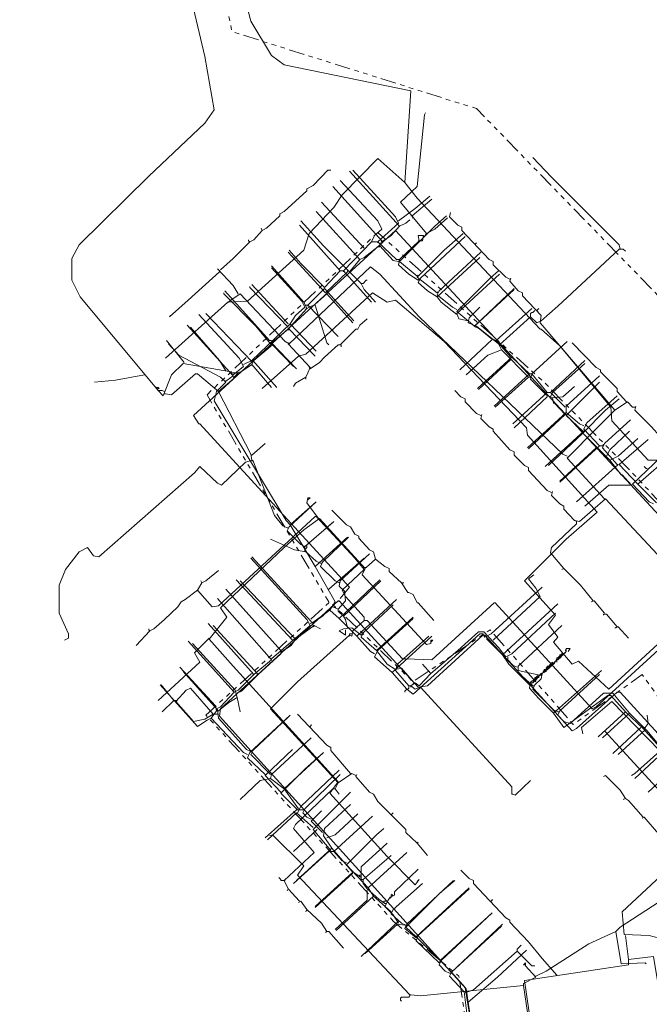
# Model space of a CAD drawing. Header units: metres. Extents: x 196942 to 197942, y 354692 to 355693.
# Tile 2 of 58: x 197348 to 197469, y 354868 to 355058. Entities that reach past the tile are written whole.
import ezdxf
from ezdxf.lldxf.tags import DXFTag

# ---------------------------------------------------------------- set-up
doc = ezdxf.new("R2010")
doc.units = ezdxf.units.M
doc.linetypes.add('RI-GWA', pattern=[18.45, 6, -1.8, 1.75, -1.8, 1.75, -1.8, 1.75, -1.8])
for name, color, linetype, lineweight in [('B-OI-KL-DATA_Orientatieverzoek_KPN_0000546663-G', 90, 'KL-DATA-N', 18), ('B-OI-KL-DATA_Orientatieverzoek_Ziggo BV_0000546674-G', 90, 'KL-DATA-N', 18), ('B-OI-KL-ET_LS_Orientatieverzoek_Enexis_0000729946-G', 190, 'KL-LS-N', 18), ('B-OI-KL-GAS_LD_Orientatieverzoek_Enexis_0000729946-G', 50, 'KL-GAS-LD-N', 18), ('B-OI-KL-WATER_Orientatieverzoek_Nv WML_0000578862-G', 170, 'KL-WATER-N', 18), ('B-OI-RI-GWA_Orientatieverzoek_roermond_0000584598-G', 30, 'RI-GWA', 18)]:
    doc.layers.add(name, color=color, linetype=linetype, lineweight=lineweight)
doc.styles.get("Standard").update_dxf_attribs({"font": 'arial.ttf'})
tags = doc.linetypes.add('KL-DATA-N', pattern='A,4,-1,[101,NLCS.SHX,S=0.5,R=0,X=0,Y=0],-1,4,-1,["D",Standard,S=1,R=0,X=-0.25,Y=-0.5],-1.5', length=12.5).pattern_tags.tags
tags[18] = DXFTag(74, 10)
tags = doc.linetypes.add('KL-GAS-LD-N', pattern='A,4,-1,[69,NLCS.SHX,S=0.5,R=0,X=0,Y=0],-1,4,-1,["L",Standard,S=1,R=0,X=0.25,Y=-0.5],-2', length=13).pattern_tags.tags
tags[18] = DXFTag(74, 10)
tags = doc.linetypes.add('KL-LS-N', pattern='A,4,-1,[103,NLCS.SHX,S=0.75,R=0,X=0,Y=0],-1,4,-1,["L",Standard,S=1,R=0,X=0,Y=-0.5],-2', length=13).pattern_tags.tags
tags[18] = DXFTag(74, 10)
doc.linetypes.add('KL-WATER-N', pattern='A,7,-0.5,[168,NLCS.SHX,S=0.75,R=0,X=0.75,Y=0],-2', length=9.5)

msp = doc.modelspace()

# ---------------------------------------------------------------- linework, layer by layer
at = {"layer": 'B-OI-KL-DATA_Orientatieverzoek_KPN_0000546663-G', "ltscale": 0.5, "flags": 128}
for points in [[(197421.69592, 355026.26884), (197422.89616, 355043.87236), (197398.49128, 355048.87336), (197396.0908, 355050.67372), (197392.09, 355057.27504), (197375.68672, 355121.0878), (197360.28364, 355117.48708), (197359.88356, 355119.68752), (197360.28364, 355120.0876), (197359.88356, 355119.68752)], [(197421.69592, 355026.26884), (197416.49488, 355030.86976), (197409.69352, 355023.86836), (197408.0932, 355021.46788), (197403.29224, 355016.46688), (197402.29204, 355013.26624), (197391.48988, 355003.46428), (197387.68912, 355003.26424), (197375.68672, 354992.46208)], [(197421.69592, 355026.26884), (197424.0964, 355023.26824), (197447.70112, 354998.0632), (197447.90116, 354998.0632), (197451.50188, 354994.86256), (197461.30384, 354983.0602), (197461.50388, 354980.45968), (197468.50528, 354972.85816), (197471.70592, 354972.85816), (197484.1084, 354959.65552), (197484.30844, 354959.65552), (197487.90916, 354956.45488), (197500.31164, 354943.25224), (197501.1118, 354943.25224), (197527.51708, 354915.0466), (197517.51508, 354905.24464)], [(197516.31484, 354903.84436), (197510.71372, 354909.84556), (197507.71312, 354914.0464), (197479.1074, 354945.25264), (197472.70612, 354939.65152), (197460.90376, 354928.84936), (197455.1026, 354934.25044), (197453.90236, 354933.65032), (197450.30164, 354937.85116), (197451.1018, 354938.85136), (197449.30144, 354941.25184), (197450.70172, 354943.0522), (197444.70052, 354949.65352), (197452.70212, 354957.65512), (197458.70332, 354962.85616), (197445.30064, 354977.65912), (197445.1006, 354979.0594), (197429.29744, 354995.66272), (197419.89556, 355003.66432), (197418.29524, 355003.26424), (197415.49468, 355005.0646), (197402.69212, 354993.26224), (197401.29184, 354992.86216), (197394.29044, 354986.66092)], [(197405.0926, 354961.65592), (197402.89216, 354964.65652), (197403.0922, 354965.65672), (197403.49228, 354965.65672), (197403.0922, 354965.25664)], [(197424.0964, 354891.84196), (197424.49648, 354892.24204), (197423.69632, 354891.24184), (197418.29524, 354896.64292), (197407.29304, 354908.84536), (197408.89336, 354911.0458), (197388.68932, 354933.25024), (197384.0884, 354938.45128), (197387.48908, 354942.65212), (197386.28884, 354944.45248), (197398.49128, 354956.0548), (197402.29204, 354959.45548), (197405.29264, 354961.65592), (197414.0944, 354952.054), (197413.49428, 354950.85376), (197425.89676, 354937.45108), (197426.69692, 354937.65112), (197426.69692, 354938.25124), (197427.097, 354938.25124), (197426.69692, 354937.85116)], [(197384.0884, 354938.65132), (197381.28784, 354935.85076), (197382.28804, 354934.0504), (197374.28644, 354926.64892)], [(197460.50368, 354920.44768), (197460.1036, 354920.84776), (197470.70572, 354909.24544), (197470.90576, 354909.24544), (197473.30624, 354907.24504), (197478.30724, 354901.84396), (197477.70712, 354901.24384)], [(197422.69612, 354870.0376), (197401.0918, 354893.0422), (197402.29204, 354894.84256), (197396.29084, 354900.84376), (197395.69072, 354900.64372)], [(197462.30404, 354882.24004), (197463.1042, 354883.0402), (197471.70592, 354888.64132), (197479.1074, 354891.44188), (197490.1096, 354895.24264), (197498.31124, 354886.44088), (197505.71272, 354893.84236), (197507.31304, 354894.84256), (197507.91316, 354892.84216), (197508.91336, 354884.84056), (197511.51388, 354868.0372), (197499.1114, 354866.23684), (197499.1114, 354865.63672)], [(197446.90096, 354873.63832), (197448.90136, 354874.63852), (197457.103, 354879.83956), (197462.30404, 354882.24004), (197463.30424, 354876.0388), (197467.90516, 354876.23884), (197468.1052, 354876.0388)], [(197444.50048, 354871.83796), (197444.50048, 354872.23804), (197446.90096, 354873.43828), (197444.90056, 354875.63872), (197444.90056, 354876.23884), (197444.50048, 354875.83876), (197444.90056, 354875.83876)], [(197446.90096, 354873.63832), (197446.70092, 354873.63832)], [(197422.69612, 354870.0376), (197422.89616, 354870.0376), (197424.69652, 354869.83756), (197444.50048, 354871.83796), (197447.30104, 354853.23424)], [(197422.69612, 354870.0376), (197422.69612, 354869.83756), (197422.49608, 354869.63752), (197421.0958, 354869.63752), (197420.89576, 354869.43748), (197420.89576, 354869.0374), (197421.0958, 354868.83736)]]:
    msp.add_lwpolyline(points, dxfattribs=at)
at = {"layer": 'B-OI-KL-DATA_Orientatieverzoek_Ziggo BV_0000546674-G', "ltscale": 0.5, "flags": 128}
for points in [[(197394.29044, 355017.067), (197395.0906, 355017.46708), (197397.69112, 355019.86756), (197397.69112, 355020.26764), (197398.49128, 355020.66772), (197402.89216, 355024.66852), (197402.89216, 355025.0686), (197404.0924, 355025.66872), (197406.89296, 355028.66932), (197407.49308, 355028.66932)], [(197441.89996, 355007.66512), (197441.0998, 355008.0652), (197438.69932, 355010.46568), (197438.69932, 355011.0658), (197437.89916, 355011.46588), (197432.69812, 355017.067), (197432.69812, 355017.66712), (197431.89796, 355018.0672), (197430.29764, 355019.66752), (197430.49768, 355020.46768)], [(197391.88996, 355014.86656), (197392.69012, 355015.26664), (197394.29044, 355017.067), (197394.0904, 355017.46708)], [(197391.88996, 355014.86656), (197388.68932, 355011.66592), (197386.28884, 355009.46548)], [(197391.88996, 355014.86656), (197391.68992, 355015.0666), (197391.68992, 355015.26664)], [(197435.29864, 355014.46648), (197435.49868, 355014.66652)], [(197376.48688, 355000.46368), (197380.0876, 355003.66432), (197386.0888, 355009.0654)], [(197389.68952, 355004.86456), (197388.68932, 355006.46488), (197385.68872, 355009.66552)], [(197452.90216, 354973.65832), (197452.102, 354974.0584), (197424.49648, 355000.46368), (197416.89496, 355008.66532), (197415.0946, 355010.0656), (197399.49148, 354995.26264), (197398.69132, 354995.66272), (197390.0896, 355004.86456), (197388.28924, 355003.66432), (197387.48908, 355003.0642)], [(197460.1036, 354965.45668), (197452.90216, 354973.25824), (197458.70332, 354979.0594), (197462.104, 354982.46008), (197447.70112, 354999.26344), (197447.90116, 355000.66372), (197444.30044, 355004.46448), (197444.30044, 355005.0646), (197443.50028, 355005.46468), (197441.89996, 355007.26504), (197442.1, 355007.86516)], [(197447.101, 355001.66392), (197447.30104, 355001.86396), (197447.50108, 355002.064)], [(197376.48688, 355000.46368), (197376.68692, 355000.66372)], [(197409.29344, 354995.0626), (197412.29404, 354998.0632), (197412.69412, 354998.0632), (197413.0942, 354998.86336), (197414.49448, 355000.0636)], [(197399.29144, 354995.26264), (197399.49148, 354995.46268)], [(197402.69212, 354988.86136), (197403.0922, 354989.66152), (197403.49228, 354990.66172), (197399.29144, 354995.26264)], [(197464.30444, 354984.0604), (197462.50408, 354986.0608), (197462.50408, 354986.66092), (197459.30344, 354989.86156), (197459.30344, 354990.26164), (197458.50328, 354990.66172), (197453.90236, 354995.46268)], [(197403.49228, 354990.46168), (197405.29264, 354991.66192), (197406.29284, 354992.66212), (197408.89336, 354995.0626), (197409.49348, 354995.0626), (197409.49348, 354994.66252)], [(197403.49228, 354990.46168), (197403.29224, 354990.66172)], [(197402.69212, 354988.86136), (197400.69172, 354987.66112), (197400.29164, 354987.061)], [(197402.69212, 354988.86136), (197402.69212, 354988.46128)], [(197436.29884, 354981.45988), (197435.49868, 354981.85996), (197433.29824, 354984.0604), (197433.29824, 354984.66052), (197432.49808, 354985.0606), (197431.29784, 354986.26084)], [(197462.104, 354982.46008), (197464.50448, 354984.0604), (197465.50468, 354983.0602), (197465.90476, 354983.0602)], [(197462.104, 354982.46008), (197461.90396, 354982.46008)], [(197471.50588, 354977.059), (197470.70572, 354977.45908), (197469.1054, 354979.25944), (197465.90476, 354982.46008), (197466.1048, 354983.26024)], [(197449.90156, 354966.65692), (197449.1014, 354967.057), (197445.50068, 354970.85776), (197445.50068, 354971.45788), (197444.70052, 354971.85796), (197442.70012, 354973.85836), (197442.70012, 354974.45848), (197441.89996, 354974.85856), (197438.69932, 354978.45928), (197438.69932, 354978.85936), (197437.89916, 354979.25944), (197436.29884, 354980.85976), (197436.49888, 354981.65992)], [(197479.50748, 354944.65252), (197476.70692, 354947.85316), (197460.30364, 354965.45668), (197455.30264, 354961.0558), (197454.30244, 354961.25584), (197452.30204, 354963.45628), (197452.30204, 354964.0564), (197451.50188, 354964.45648), (197449.90156, 354966.0568), (197450.1016, 354966.85696)], [(197416.0948, 354953.85436), (197415.69472, 354955.25464), (197414.89456, 354955.65472), (197412.89416, 354957.85516), (197412.89416, 354958.25524), (197412.094, 354958.65532), (197411.29384, 354960.0556), (197410.49368, 354960.45568), (197407.69312, 354963.25624)], [(197372.68612, 354940.0516), (197373.48628, 354940.45168), (197375.48668, 354942.25204), (197378.0872, 354944.65252), (197378.68732, 354945.65272), (197379.48748, 354946.0528), (197381.88796, 354947.85316), (197384.68852, 354944.65252), (197385.88876, 354944.85256), (197404.49248, 354962.056), (197404.69252, 354962.056), (197412.094, 354954.0544), (197413.89436, 354951.85396), (197409.69352, 354947.85316), (197410.29364, 354946.65292), (197413.89436, 354942.65212), (197413.89436, 354942.052)], [(197454.70252, 354961.0558), (197454.50248, 354961.25584)], [(197452.30204, 354952.054), (197449.70152, 354955.0546), (197449.90156, 354956.0548), (197454.70252, 354960.65572), (197454.70252, 354961.0558)], [(197421.0958, 354949.25344), (197418.69532, 354951.45388), (197418.69532, 354952.054), (197417.89516, 354952.45408), (197416.0948, 354953.85436), (197414.29444, 354952.25404), (197413.89436, 354952.25404)], [(197457.90316, 354945.85276), (197455.50268, 354948.85336), (197452.30204, 354952.054), (197451.90196, 354951.85396)], [(197382.68812, 354949.25344), (197383.48828, 354949.65352), (197385.88876, 354951.65392)], [(197381.88796, 354947.85316), (197382.68812, 354949.25344), (197382.48808, 354949.65352)], [(197421.0958, 354949.25344), (197421.49588, 354949.25344)], [(197421.0958, 354949.25344), (197422.29604, 354947.45308), (197422.49608, 354947.45308), (197423.29624, 354947.053), (197424.0964, 354945.45268), (197424.29644, 354945.45268), (197427.29704, 354942.052)], [(197381.88796, 354947.85316), (197381.88796, 354947.65312)], [(197408.29324, 354909.64552), (197408.89336, 354910.84576), (197395.89076, 354925.0486), (197401.0918, 354930.24964), (197411.0938, 354939.25144), (197411.49388, 354939.0514), (197411.69392, 354940.0516), (197413.89436, 354942.052), (197414.49448, 354942.052), (197421.29584, 354934.65052), (197421.89596, 354934.65052), (197426.89696, 354934.45048), (197438.89936, 354945.45268), (197439.0994, 354945.45268), (197457.70312, 354925.0486), (197458.50328, 354925.44868), (197479.50748, 354944.65252), (197479.70752, 354944.65252), (197480.50768, 354943.85236), (197481.50788, 354944.0524), (197484.1084, 354946.45288), (197502.91216, 354926.0488), (197503.31224, 354926.0488), (197503.31224, 354925.44868), (197500.1116, 354922.64812), (197498.91136, 354923.24824)], [(197460.1036, 354943.45228), (197458.1032, 354945.85276), (197457.50308, 354945.65272)], [(197462.50408, 354940.85176), (197460.50368, 354943.25224), (197459.90356, 354943.25224), (197459.90356, 354943.0522)], [(197372.68612, 354940.0516), (197372.48608, 354940.25164), (197372.48608, 354940.45168)], [(197462.50408, 354940.85176), (197462.30404, 354940.65172), (197462.104, 354940.65172)], [(197462.50408, 354940.85176), (197462.70412, 354940.85176), (197464.70452, 354938.65132)], [(197372.68612, 354940.0516), (197370.0856, 354937.25104)], [(197411.0938, 354939.25144), (197411.0938, 354939.45148), (197411.49388, 354939.45148)], [(197411.0938, 354939.25144), (197411.0938, 354939.0514)], [(197474.70652, 354896.84296), (197476.30684, 354897.44308), (197479.50748, 354900.64372), (197479.1074, 354901.84396), (197482.30804, 354905.0446), (197461.50388, 354926.44888), (197455.70272, 354921.44788), (197455.90276, 354920.24764)], [(197411.29384, 354912.64612), (197407.49308, 354917.047), (197407.49308, 354917.64712), (197406.69292, 354918.0472), (197401.0918, 354924.0484)], [(197403.49228, 354921.64792), (197403.69232, 354921.84796), (197403.69232, 354922.048)], [(197408.89336, 354910.84576), (197411.49388, 354912.64612), (197412.29404, 354912.24604)], [(197424.0964, 354899.24344), (197421.89596, 354901.24384), (197421.89596, 354901.84396), (197416.49488, 354907.24504), (197415.69472, 354908.64532), (197414.89456, 354909.0454), (197412.29404, 354912.046), (197412.49408, 354912.44608)], [(197464.1044, 354907.84516), (197463.1042, 354909.44548), (197460.30364, 354912.24604), (197459.90356, 354912.046)], [(197408.89336, 354910.84576), (197408.69332, 354910.84576)], [(197399.29144, 354890.44168), (197398.49128, 354892.042), (197404.29244, 354897.44308), (197400.29164, 354902.044), (197400.69172, 354902.84416), (197407.89316, 354909.64552), (197408.29324, 354909.64552), (197409.0934, 354908.64532)], [(197467.50508, 354904.24444), (197464.70452, 354907.44508), (197464.1044, 354907.84516), (197463.70432, 354907.64512)], [(197419.0954, 354904.64452), (197419.29544, 354904.84456), (197419.49548, 354905.0446)], [(197470.50568, 354901.0438), (197467.70512, 354904.24444), (197467.30504, 354904.0444)], [(197424.0964, 354899.24344), (197424.29644, 354899.44348)], [(197424.0964, 354899.24344), (197426.0968, 354896.84296)], [(197546.1208, 354822.82816), (197530.71772, 354820.42768), (197530.71772, 354819.0274), (197521.51588, 354817.62712), (197520.71572, 354818.22724), (197518.31524, 354817.62712), (197518.1152, 354817.027), (197505.91276, 354815.22664), (197503.71232, 354828.62932), (197501.1118, 354828.62932), (197498.31124, 354846.63292), (197493.1102, 354872.83816), (197491.30984, 354875.83876), (197489.70952, 354876.83896), (197486.70892, 354876.43888), (197484.90856, 354874.63852), (197485.30864, 354870.83776), (197485.70872, 354868.0372), (197484.90856, 354866.63692), (197482.90816, 354867.43708), (197478.30724, 354872.038), (197476.70692, 354875.83876), (197476.1068, 354877.83916), (197472.50608, 354880.43968), (197468.70532, 354881.43988), (197463.90436, 354881.63992), (197463.50428, 354886.0408), (197474.70652, 354896.44288), (197473.50628, 354898.0432), (197472.70612, 354897.84316)], [(197450.90176, 354873.83836), (197448.1012, 354877.039), (197445.50068, 354880.23964), (197441.89996, 354884.0404), (197441.89996, 354884.44048), (197441.0998, 354884.84056), (197434.89856, 354891.44188), (197434.89856, 354892.042), (197434.0984, 354892.44208), (197432.49808, 354894.0424)], [(197398.49128, 354892.042), (197397.89116, 354892.042), (197397.89116, 354892.24204), (197397.69112, 354892.44208), (197397.49108, 354892.64212)], [(197398.49128, 354892.042), (197398.69132, 354892.042)], [(197401.49188, 354888.0412), (197399.29144, 354890.44168), (197399.0914, 354890.0416)], [(197402.89216, 354886.44088), (197401.69192, 354888.0412), (197401.29184, 354887.84116)], [(197438.29924, 354888.0412), (197438.49928, 354888.24124), (197438.49928, 354888.44128)], [(197406.69292, 354882.24004), (197405.69272, 354883.84036), (197402.89216, 354886.44088), (197402.69212, 354886.0408)], [(197406.69292, 354882.24004), (197406.49288, 354882.04)], [(197406.69292, 354882.24004), (197407.093, 354882.24004), (197409.89356, 354879.0394)], [(197484.1084, 354836.83096), (197481.30784, 354855.63472), (197476.1068, 354855.23464), (197474.70652, 354864.43648), (197471.70592, 354864.23644), (197469.50548, 354877.43908), (197464.70452, 354876.83896), (197464.1044, 354881.43988)], [(197447.30104, 354855.23464), (197444.70052, 354872.83816), (197464.70452, 354875.83876), (197464.70452, 354876.83896)]]:
    msp.add_lwpolyline(points, dxfattribs=at)
at = {"layer": 'B-OI-KL-ET_LS_Orientatieverzoek_Enexis_0000729946-G', "ltscale": 0.5, "flags": 128}
for points in [[(197374.28644, 354986.26084), (197359.28344, 355004.26444), (197357.68312, 355007.46508), (197357.68312, 355011.66592), (197359.0834, 355014.26644), (197372.48608, 355027.46908), (197383.28824, 355037.67112), (197385.0886, 355040.27164), (197383.28824, 355050.47368), (197371.68592, 355099.68352), (197366.0848, 355124.28844), (197363.28424, 355124.28844), (197353.28224, 355121.88796)], [(197425.49668, 355015.86676), (197425.89676, 355016.46688), (197420.89576, 355022.46808), (197424.0964, 355025.46868), (197425.49668, 355039.27144), (197425.69672, 355039.67152)], [(197463.1042, 355013.46628), (197462.90416, 355014.26644), (197449.90156, 355027.26904), (197446.30084, 355031.0698)], [(197417.29504, 355014.86656), (197419.0954, 355016.0668), (197420.69572, 355017.86716), (197411.0938, 355028.46928)], [(197420.49568, 355011.0658), (197419.49548, 355011.26584), (197416.89496, 355014.0664), (197417.29504, 355015.0666), (197407.89316, 355025.46868)], [(197423.0962, 355019.86756), (197426.89696, 355023.0682)], [(197411.0938, 355009.0654), (197413.0942, 355011.46588), (197404.69252, 355020.66772)], [(197423.0962, 355019.86756), (197422.89616, 355019.86756)], [(197413.29424, 355006.86496), (197406.0928, 355014.0664), (197401.69192, 355018.86736)], [(197420.69572, 355017.86716), (197421.89596, 355018.46728), (197422.69612, 355019.0674)], [(197423.0962, 355019.46748), (197423.29624, 355019.46748)], [(197425.89676, 355016.46688), (197427.49708, 355017.26704), (197429.89756, 355019.46748)], [(197424.29644, 355007.46508), (197422.49608, 355008.66532), (197420.49568, 355010.46568), (197420.69572, 355011.46588), (197424.49648, 355015.0666), (197424.29644, 355016.0668), (197425.29664, 355016.0668), (197425.0966, 355015.0666), (197424.49648, 355015.0666)], [(197427.89716, 355004.26444), (197426.0968, 355005.46468), (197424.29644, 355007.065), (197424.69652, 355007.86516), (197433.29824, 355015.86676)], [(197424.49648, 355015.0666), (197424.29644, 355015.0666)], [(197410.69372, 355009.0654), (197406.49288, 355005.0646), (197399.29144, 355012.86616)], [(197413.0942, 355011.46588), (197413.89436, 355011.86596), (197416.49488, 355013.86636), (197416.89496, 355013.86636)], [(197439.89956, 354995.0626), (197445.90076, 355000.46368), (197447.101, 354999.26344), (197447.90116, 354999.66352), (197451.1018, 355002.46408), (197462.90416, 355013.46628), (197463.70432, 355013.46628), (197464.1044, 355013.0662)], [(197413.0942, 355011.46588), (197412.89416, 355011.46588)], [(197420.49568, 355011.0658), (197420.69572, 355011.26584)], [(197431.69792, 355000.86376), (197428.69732, 355003.26424), (197427.89716, 355004.26444), (197436.0988, 355011.86596)], [(197399.29144, 354998.0632), (197402.89216, 355002.064), (197402.29204, 355003.26424), (197396.0908, 355010.26564)], [(197410.69372, 355009.0654), (197410.69372, 355009.26544)], [(197411.0938, 355009.0654), (197411.0938, 355008.86536)], [(197433.89836, 354999.66352), (197432.098, 355000.0636), (197431.69792, 355001.0638), (197439.89956, 355008.66532)], [(197413.29424, 355006.86496), (197413.69432, 355006.86496), (197413.89436, 355007.065), (197414.0944, 355007.26504), (197414.29444, 355007.46508), (197414.49448, 355007.46508)], [(197413.29424, 355006.86496), (197413.89436, 355005.66472), (197416.0948, 355003.26424)], [(197424.29644, 355007.46508), (197424.49648, 355007.66512)], [(197399.29144, 354998.0632), (197395.89076, 354995.26264), (197393.0902, 354998.66332), (197386.88896, 355004.86456), (197386.88896, 355005.0646)], [(197399.29144, 354998.46328), (197391.88996, 355006.0648), (197391.88996, 355006.26484)], [(197404.49248, 355002.86416), (197406.69292, 355004.86456), (197411.69392, 354999.26344)], [(197435.29864, 354998.86336), (197442.70012, 355005.86476)], [(197392.29004, 354991.86196), (197383.48828, 355001.0638)], [(197402.89216, 355002.064), (197402.69212, 355002.064)], [(197402.89216, 355002.064), (197403.69232, 355002.46408), (197404.49248, 355002.66412), (197406.69292, 354995.46268), (197407.093, 354995.0626)], [(197440.29964, 354994.0624), (197439.69952, 354995.26264), (197435.49868, 354998.66332), (197433.89836, 354999.26344), (197434.0984, 355000.26364), (197436.0988, 355002.26404)], [(197445.90076, 355000.46368), (197445.90076, 355001.0638), (197446.1008, 355001.26384), (197446.30084, 355001.26384), (197446.50088, 355001.46388), (197446.70092, 355001.66392)], [(197387.28904, 354990.0616), (197386.0888, 354992.062), (197380.48768, 354998.46328)], [(197399.29144, 354998.0632), (197399.49148, 354998.0632), (197404.49248, 354992.86216)], [(197399.29144, 354998.0632), (197399.49148, 354997.86316)], [(197379.28744, 354991.66192), (197375.88676, 354995.86276)], [(197450.1016, 354984.86056), (197448.90136, 354985.46068), (197445.90076, 354988.46128), (197446.1008, 354989.46148), (197452.90216, 354995.66272)], [(197392.29004, 354991.26184), (197392.69012, 354992.062), (197396.29084, 354995.0626), (197400.29164, 354990.86176)], [(197445.50068, 354988.86136), (197440.29964, 354994.0624), (197437.69912, 354993.0622), (197433.49828, 354989.26144)], [(197392.29004, 354972.85816), (197392.09, 354974.0584), (197385.88876, 354986.0608), (197388.88936, 354988.66132), (197388.28924, 354989.86156), (197379.0874, 354991.46188), (197376.88696, 354989.26144), (197375.28664, 354985.26064), (197374.28644, 354986.26084), (197375.0866, 354986.26084), (197375.48668, 354986.0608)], [(197442.1, 354992.26204), (197435.89876, 354986.46088)], [(197449.70152, 354985.0606), (197450.1016, 354985.86076), (197456.30284, 354991.46188)], [(197388.48928, 354989.66152), (197389.68952, 354989.66152)], [(197388.88936, 354988.86136), (197389.68952, 354989.66152), (197390.48968, 354990.0616), (197392.29004, 354991.26184), (197396.0908, 354986.86096)], [(197392.29004, 354991.26184), (197392.29004, 354991.0618)], [(197371.68592, 354989.26144), (197366.0848, 354988.26124), (197362.084, 354987.86116)], [(197375.48668, 354985.66072), (197375.68672, 354985.66072), (197376.88696, 354985.46068), (197381.48788, 354989.46148), (197381.88796, 354989.46148), (197385.88876, 354986.0608)], [(197388.88936, 354988.86136), (197388.68932, 354988.86136)], [(197445.50068, 354988.86136), (197439.0994, 354983.0602)], [(197445.50068, 354988.86136), (197445.30064, 354989.0614)], [(197445.50068, 354988.86136), (197445.90076, 354988.86136)], [(197455.90276, 354978.45928), (197452.70212, 354981.45988), (197459.1034, 354987.86116)], [(197373.88636, 354986.86096), (197373.68632, 354987.061)], [(197374.28644, 354986.26084), (197374.0864, 354986.46088), (197374.28644, 354986.66092), (197374.48648, 354986.66092), (197374.28644, 354986.86096), (197373.88636, 354986.86096)], [(197450.1016, 354984.86056), (197452.102, 354985.0606), (197454.30244, 354987.061)], [(197449.1014, 354985.0606), (197442.70012, 354979.0594)], [(197450.1016, 354984.86056), (197450.30164, 354983.86036), (197450.50168, 354983.86036), (197452.50208, 354981.65992), (197445.50068, 354975.0586)], [(197449.1014, 354985.0606), (197449.1014, 354985.26064)], [(197455.90276, 354978.0592), (197460.30364, 354982.46008), (197462.90416, 354984.66052)], [(197455.90276, 354978.45928), (197456.1028, 354978.45928)], [(197460.50368, 354973.65832), (197461.1038, 354974.85856), (197464.90456, 354978.45928)], [(197461.1038, 354972.85816), (197455.90276, 354978.0592), (197449.30144, 354971.85796)], [(197455.90276, 354978.0592), (197456.1028, 354977.85916)], [(197461.1038, 354972.85816), (197462.70412, 354973.65832), (197466.50488, 354977.059)], [(197392.29004, 354973.85836), (197394.89056, 354976.0588)], [(197458.50328, 354975.25864), (197451.50188, 354968.85736)], [(197399.0914, 354959.85556), (197398.29124, 354960.25564), (197396.69092, 354962.25604), (197392.49008, 354972.85816), (197391.0898, 354972.45808), (197386.48888, 354968.0572), (197385.68872, 354968.45728), (197382.28804, 354971.65792), (197381.28784, 354970.45768), (197362.88416, 354954.25444), (197361.88396, 354954.45448), (197360.68372, 354956.0548), (197359.0834, 354955.25464), (197356.48288, 354951.85396), (197355.28264, 354948.85336), (197355.28264, 354943.45228), (197357.083, 354939.45148), (197357.083, 354938.65132), (197356.28284, 354938.25124)], [(197392.29004, 354973.85836), (197392.09, 354973.85836)], [(197392.29004, 354972.85816), (197392.49008, 354972.65812)], [(197461.1038, 354972.85816), (197463.30424, 354970.0576), (197463.50428, 354970.0576), (197465.30464, 354968.0572), (197462.104, 354968.0572), (197460.90376, 354968.0572), (197456.30284, 354964.0564)], [(197469.50548, 354964.45648), (197468.70532, 354964.85656), (197465.50468, 354968.25724), (197470.90576, 354973.45828), (197471.50588, 354973.85836)], [(197468.30524, 354971.25784), (197468.1052, 354971.25784), (197467.90516, 354971.45788), (197467.70512, 354971.65792)], [(197402.49208, 354956.25484), (197401.69192, 354956.65492), (197399.0914, 354959.25544), (197399.49148, 354960.0556), (197404.69252, 354964.85656)], [(197399.0914, 354959.85556), (197399.29144, 354959.85556)], [(197402.49208, 354955.25464), (197402.49208, 354956.25484), (197407.89316, 354960.85576)], [(197405.49268, 354953.0542), (197404.69252, 354953.45428), (197402.69212, 354955.25464), (197400.49168, 354955.65472), (197395.89076, 354957.65512)], [(197409.0934, 354949.25344), (197408.29324, 354949.65352), (197405.49268, 354952.45408), (197405.89276, 354953.25424), (197410.89376, 354958.0552)], [(197402.49208, 354955.85476), (197402.69212, 354955.85476), (197402.89216, 354956.0548), (197402.89216, 354956.25484)], [(197402.89216, 354956.25484), (197402.89216, 354956.45488)], [(197404.0924, 354941.0518), (197403.69232, 354941.85196), (197392.29004, 354954.25444)], [(197404.0924, 354941.65192), (197405.89276, 354942.85216), (197407.69312, 354944.65252), (197407.89316, 354944.65252), (197408.89336, 354944.25244), (197410.29364, 354945.85276), (197410.0936, 354947.65312), (197409.0934, 354948.65332), (197409.29344, 354949.65352), (197414.89456, 354954.85456)], [(197405.49268, 354953.0542), (197405.69272, 354953.0542)], [(197438.69932, 354938.25124), (197447.70112, 354946.65292), (197446.90096, 354948.25324), (197445.50068, 354950.0536), (197446.50088, 354950.85376)], [(197393.49028, 354931.64992), (197397.89116, 354935.65072), (197397.89116, 354936.25084), (197387.28904, 354948.0532)], [(197398.0912, 354936.0508), (197399.89156, 354937.25104), (197400.69172, 354938.45128), (197390.0896, 354949.65352)], [(197409.0934, 354949.25344), (197409.29344, 354949.45348)], [(197410.69372, 354940.65172), (197410.29364, 354942.25204), (197409.89356, 354942.85216), (197417.095, 354949.65352)], [(197409.89356, 354942.85216), (197408.89336, 354943.85236), (197408.89336, 354944.25244)], [(197416.29484, 354936.25084), (197413.29424, 354938.85136), (197413.69432, 354939.65152), (197419.49548, 354945.0526)], [(197419.89556, 354932.65012), (197418.29524, 354933.65032), (197416.29484, 354936.25084), (197423.29624, 354942.65212)], [(197426.69692, 354931.84996), (197431.89796, 354936.25084), (197435.89876, 354939.85156), (197436.89896, 354939.85156), (197439.69952, 354936.85096), (197441.0998, 354935.0506), (197442.30004, 354935.65072), (197450.70172, 354943.45228)], [(197389.48948, 354928.0492), (197390.28964, 354928.44928), (197393.49028, 354931.64992), (197384.88856, 354941.0518)], [(197400.69172, 354938.45128), (197404.29244, 354941.0518), (197405.49268, 354940.45168)], [(197404.0924, 354941.65192), (197403.89236, 354941.65192)], [(197404.0924, 354941.0518), (197404.29244, 354940.85176)], [(197413.29424, 354939.25144), (197411.49388, 354940.65172), (197409.89356, 354940.45168), (197409.0934, 354940.0516), (197410.29364, 354939.25144), (197410.29364, 354940.25164)], [(197446.30084, 354929.44948), (197443.50028, 354932.05), (197443.50028, 354933.25024), (197451.90196, 354941.0518)], [(197400.69172, 354938.45128), (197400.49168, 354938.45128)], [(197413.29424, 354939.25144), (197413.49428, 354939.45148)], [(197422.49608, 354929.44948), (197419.89556, 354932.45008), (197420.29564, 354933.65032), (197426.29684, 354939.0514)], [(197389.48948, 354927.24904), (197389.0894, 354928.64932), (197380.88776, 354937.65112)], [(197398.0912, 354936.0508), (197397.89116, 354936.0508)], [(197416.29484, 354936.25084), (197416.49488, 354936.25084)], [(197443.30024, 354933.0502), (197442.50008, 354933.45028), (197441.49988, 354934.45048), (197441.49988, 354935.0506)], [(197451.1018, 354924.44848), (197450.30164, 354924.84856), (197446.30084, 354928.84936), (197446.70092, 354929.64952), (197447.90116, 354930.84976), (197448.1012, 354931.84996), (197452.70212, 354936.0508)], [(197423.49628, 354930.0496), (197421.0958, 354932.85016), (197419.89556, 354932.65012)], [(197422.89616, 354929.44948), (197423.69632, 354930.0496), (197424.49648, 354929.44948), (197426.69692, 354931.84996), (197425.0966, 354933.65032)], [(197392.09, 354916.84696), (197391.28984, 354917.24704), (197385.88876, 354923.24824), (197385.68872, 354924.84856), (197379.0874, 354932.25004)], [(197393.49028, 354931.64992), (197393.29024, 354931.64992)], [(197443.50028, 354932.45008), (197443.30024, 354932.45008)], [(197447.90116, 354931.44988), (197443.50028, 354932.45008)], [(197447.90116, 354931.44988), (197448.1012, 354931.64992)], [(197464.90456, 354924.24844), (197461.70392, 354928.0492), (197459.90356, 354928.0492), (197453.50228, 354922.24804), (197452.30204, 354922.64812), (197451.1018, 354923.84836), (197451.50188, 354924.64852), (197459.1034, 354931.64992)], [(197377.28704, 354926.64892), (197374.88656, 354929.64952)], [(197384.88856, 354924.0484), (197380.48768, 354929.0494), (197379.68752, 354928.64932), (197377.68712, 354926.44888), (197381.0878, 354922.64812), (197383.28824, 354923.0482), (197384.88856, 354924.0484), (197385.88876, 354924.0484)], [(197422.49608, 354929.44948), (197422.49608, 354929.0494), (197422.29604, 354928.84936), (197422.096, 354928.84936), (197421.89596, 354928.64932), (197421.69592, 354928.44928), (197421.69592, 354928.24924)], [(197422.49608, 354929.44948), (197422.29604, 354929.64952)], [(197422.49608, 354929.44948), (197422.89616, 354929.44948), (197423.69632, 354928.84936), (197424.69652, 354929.24944), (197442.30004, 354910.0456), (197442.30004, 354908.64532), (197442.50008, 354908.64532), (197442.90016, 354908.44528), (197445.90076, 354911.24584)], [(197422.89616, 354929.44948), (197422.89616, 354929.24944)], [(197423.49628, 354930.0496), (197423.29624, 354929.84956)], [(197446.30084, 354929.44948), (197446.50088, 354929.44948)], [(197385.88876, 354924.64852), (197387.88916, 354926.24884), (197389.48948, 354927.24904), (197390.0896, 354924.44848)], [(197377.28704, 354926.64892), (197375.0866, 354924.44848)], [(197377.28704, 354926.64892), (197377.68712, 354926.64892)], [(197377.68712, 354926.64892), (197377.88716, 354926.44888)], [(197385.88876, 354924.64852), (197385.68872, 354924.64852)], [(197395.89076, 354912.44608), (197392.09, 354916.24684), (197392.49008, 354917.047), (197399.29144, 354923.44828)], [(197451.1018, 354924.44848), (197451.30184, 354924.44848)], [(197471.1058, 354917.44708), (197468.30524, 354920.84776), (197464.90456, 354924.24844), (197459.70352, 354919.44748)], [(197467.90516, 354921.44788), (197468.50528, 354922.24804), (197468.30524, 354923.84836)], [(197467.90516, 354921.44788), (197467.70512, 354921.44788)], [(197467.90516, 354921.0478), (197462.70412, 354916.24684)], [(197467.90516, 354921.0478), (197468.1052, 354921.0478)], [(197395.89076, 354911.64592), (197396.0908, 354912.44608), (197403.69232, 354919.44748)], [(197392.09, 354916.84696), (197392.29004, 354916.84696)], [(197401.29184, 354905.84476), (197398.49128, 354909.64552), (197406.0928, 354916.64692)], [(197474.50648, 354913.84636), (197471.30584, 354917.44708), (197465.90476, 354912.64612), (197465.30464, 354912.24604)], [(197403.69232, 354903.84436), (197402.89216, 354904.24444), (197402.092, 354905.0446), (197402.49208, 354905.84476), (197409.29344, 354912.44608)], [(197398.49128, 354909.64552), (197395.89076, 354911.64592), (197393.89036, 354911.24584), (197390.0896, 354907.64512)], [(197407.69312, 354898.24324), (197406.0928, 354900.64372), (197406.29284, 354902.044), (197411.29384, 354906.64492)], [(197402.092, 354905.64472), (197400.89176, 354905.64472), (197394.89056, 354900.24364)], [(197402.092, 354905.64472), (197402.29204, 354905.64472)], [(197405.89276, 354901.24384), (197403.69232, 354903.44428), (197405.69272, 354905.44468)], [(197406.69292, 354900.24364), (197408.29324, 354900.84376), (197412.69412, 354904.84456)], [(197404.89256, 354901.84396), (197400.29164, 354897.64312)], [(197413.69432, 354892.24204), (197413.29424, 354892.24204), (197413.29424, 354894.64252), (197418.29524, 354899.24344)], [(197413.29424, 354892.64212), (197411.49388, 354893.84236), (197407.69312, 354898.24324), (197400.89176, 354892.042)], [(197417.89516, 354887.64112), (197416.69492, 354888.44128), (197414.49448, 354890.44168), (197413.69432, 354891.44188), (197413.69432, 354892.24204), (197419.0954, 354896.84296)], [(197411.69392, 354893.64232), (197404.49248, 354887.041)], [(197412.89416, 354892.84216), (197413.0942, 354893.0422), (197413.29424, 354893.0422)], [(197420.49568, 354883.84036), (197419.49548, 354885.44068), (197417.89516, 354887.041), (197418.49528, 354888.24124), (197418.89536, 354888.84136), (197419.69552, 354889.24144), (197419.69552, 354889.84156), (197424.29644, 354894.24244)], [(197423.89636, 354881.0398), (197421.69592, 354882.84016), (197422.096, 354883.64032), (197431.0978, 354892.042)], [(197414.29444, 354890.0416), (197414.49448, 354890.0416), (197414.49448, 354888.24124), (197408.29324, 354882.64012)], [(197414.69452, 354890.24164), (197414.69452, 354890.44168)], [(197419.0954, 354888.84136), (197419.0954, 354889.24144), (197419.29544, 354889.44148), (197419.29544, 354889.24144), (197419.49548, 354889.0414)], [(197428.29724, 354876.23884), (197423.89636, 354880.43968), (197424.29644, 354881.43988), (197434.0984, 354890.44168)], [(197417.89516, 354887.64112), (197417.69512, 354887.84116), (197417.69512, 354888.0412), (197418.0952, 354888.0412)], [(197417.89516, 354887.64112), (197418.0952, 354887.64112)], [(197418.0952, 354888.0412), (197418.29524, 354888.0412)], [(197419.0954, 354888.84136), (197418.89536, 354888.64132)], [(197430.29764, 354874.23844), (197429.49748, 354874.63852), (197428.29724, 354875.83876), (197428.69732, 354876.63892), (197438.49928, 354885.84076)], [(197421.69592, 354883.44028), (197420.29564, 354883.64032), (197414.0944, 354878.0392)], [(197421.69592, 354883.44028), (197421.89596, 354883.44028)], [(197436.29884, 354852.23404), (197435.89876, 354852.43408), (197433.69832, 354866.0368), (197433.0982, 354870.63772), (197430.29764, 354873.63832), (197430.69772, 354874.43848), (197440.29964, 354883.24024)], [(197433.29824, 354870.43768), (197434.89856, 354871.0378), (197443.30024, 354878.43928), (197446.1008, 354875.63872), (197446.70092, 354875.63872)], [(197443.30024, 354878.43928), (197443.30024, 354878.83936), (197443.50028, 354879.0394), (197443.70032, 354879.23944), (197443.90036, 354879.43948), (197444.1004, 354879.63952)], [(197428.29724, 354876.23884), (197428.49728, 354876.43888)], [(197430.29764, 354874.23844), (197430.49768, 354874.23844)]]:
    msp.add_lwpolyline(points, dxfattribs=at)
at = {"layer": 'B-OI-KL-GAS_LD_Orientatieverzoek_Enexis_0000729946-G', "ltscale": 0.5, "flags": 128}
for points in [[(197416.49488, 355014.86656), (197420.49568, 355018.46728), (197419.89556, 355019.66752), (197411.69392, 355028.66932)], [(197415.29464, 355014.86656), (197415.89476, 355016.0668), (197417.29504, 355017.26704), (197416.49488, 355018.86736), (197409.29344, 355026.66892)], [(197420.49568, 355018.86736), (197423.69632, 355021.26784), (197426.49688, 355023.66832)], [(197413.89436, 355013.66632), (197405.69272, 355022.46808)], [(197424.0964, 355008.26524), (197420.69572, 355011.0658), (197427.49708, 355017.86716), (197429.69752, 355019.86756)], [(197409.29344, 355009.26544), (197401.49188, 355018.0672)], [(197427.89716, 355005.0646), (197424.0964, 355008.0652), (197429.29744, 355013.26624), (197432.89816, 355016.46688)], [(197409.89356, 355009.26544), (197415.29464, 355014.86656), (197416.49488, 355014.86656), (197420.0956, 355011.46588), (197420.69572, 355011.46588)], [(197416.49488, 355014.86656), (197416.49488, 355014.66652)], [(197409.29344, 355009.26544), (197406.29284, 355006.0648), (197401.69192, 355010.66572), (197399.49148, 355013.26624)], [(197431.69792, 355001.86396), (197430.89776, 355002.26404), (197427.89716, 355004.66452), (197428.29724, 355005.46468), (197436.29884, 355012.86616)], [(197399.69152, 354999.0634), (197400.69172, 355000.66372), (197402.49208, 355002.26404), (197401.89196, 355003.46428), (197396.0908, 355009.86556)], [(197409.29344, 355009.26544), (197409.89356, 355009.26544), (197415.29464, 355003.26424)], [(197409.89356, 355009.26544), (197409.89356, 355009.0654)], [(197435.0986, 354998.66332), (197431.69792, 355001.46388), (197438.0992, 355007.86516), (197439.69952, 355009.26544)], [(197399.29144, 354999.0634), (197392.29004, 355006.66492)], [(197424.0964, 355008.26524), (197424.29644, 355008.46528)], [(197395.69072, 354995.86276), (197387.089, 355005.46468)], [(197403.0922, 355002.66412), (197406.29284, 355005.86476), (197411.89396, 354999.66352)], [(197427.89716, 355005.0646), (197428.0972, 355005.26464)], [(197439.29944, 354995.86276), (197438.29924, 354996.26284), (197436.0988, 354998.0632), (197435.0986, 354998.66332), (197442.70012, 355005.66472)], [(197402.49208, 355002.66412), (197403.0922, 355002.66412), (197408.89336, 354996.66292)], [(197403.0922, 355002.66412), (197403.0922, 355002.46408)], [(197442.1, 354992.66212), (197439.29944, 354995.86276), (197446.1008, 355002.064)], [(197388.68932, 354989.26144), (197390.68972, 354990.86176), (197389.88956, 354992.46208), (197382.088, 355000.86376)], [(197392.29004, 354992.062), (197399.69152, 354999.0634), (197404.69252, 354993.86236)], [(197399.69152, 354999.0634), (197399.69152, 354998.86336)], [(197387.28904, 354988.0612), (197388.68932, 354989.0614), (197379.88756, 354998.86336)], [(197435.0986, 354998.66332), (197435.29864, 354998.46328)], [(197399.69152, 354960.45568), (197398.89136, 354961.25584), (197385.0886, 354984.26044), (197385.48868, 354986.0608), (197387.28904, 354987.86116), (197386.28884, 354988.86136), (197378.28724, 354993.0622), (197376.28684, 354995.26264)], [(197395.69072, 354995.86276), (197396.0908, 354995.86276)], [(197400.89176, 354990.46168), (197396.0908, 354995.46268)], [(197438.49928, 354996.0628), (197432.29804, 354990.26164)], [(197449.1014, 354985.86076), (197446.1008, 354989.46148), (197452.90216, 354995.66272)], [(197390.68972, 354991.26184), (197391.48988, 354991.66192), (197392.49008, 354992.062), (197397.091, 354986.86096)], [(197392.29004, 354992.062), (197392.49008, 354991.86196)], [(197445.70072, 354989.46148), (197442.30004, 354992.66212), (197435.69872, 354986.66092)], [(197452.50208, 354983.0602), (197449.70152, 354985.86076), (197456.30284, 354992.062)], [(197388.68932, 354989.26144), (197388.48928, 354989.26144)], [(197445.70072, 354989.46148), (197438.89936, 354983.26024)], [(197445.70072, 354989.46148), (197446.1008, 354989.46148)], [(197452.70212, 354982.06), (197452.70212, 354983.26024), (197459.1034, 354989.0614)], [(197449.1014, 354985.86076), (197442.50008, 354979.85956)], [(197449.1014, 354985.86076), (197449.70152, 354985.86076)], [(197459.1034, 354975.65872), (197456.1028, 354978.85936), (197456.70292, 354980.0596), (197462.50408, 354985.26064)], [(197456.1028, 354979.45948), (197455.30264, 354979.85956), (197452.70212, 354982.06), (197445.30064, 354975.25864)], [(197462.50408, 354972.058), (197459.70352, 354975.25864), (197460.1036, 354976.0588), (197465.1046, 354980.65972)], [(197456.30284, 354978.65932), (197448.70132, 354971.65792)], [(197466.50488, 354968.25724), (197462.90416, 354972.058), (197468.50528, 354976.85896)], [(197459.1034, 354975.65872), (197451.50188, 354968.65732)], [(197459.1034, 354975.65872), (197459.70352, 354975.65872)], [(197459.70352, 354975.65872), (197459.90356, 354975.85876)], [(197470.1056, 354964.65652), (197466.50488, 354968.25724), (197473.1062, 354974.0584)], [(197462.50408, 354972.058), (197462.70412, 354972.058), (197454.70252, 354964.85656)], [(197462.90416, 354972.058), (197463.1042, 354972.058)], [(197402.29204, 354956.0548), (197399.69152, 354960.45568), (197404.69252, 354964.85656)], [(197404.49248, 354952.45408), (197402.29204, 354956.0548), (197408.0932, 354961.0558)], [(197407.29304, 354944.0524), (197408.29324, 354945.65272), (197404.49248, 354952.45408), (197410.69372, 354958.0552)], [(197396.0908, 354934.65052), (197403.49228, 354941.0518), (197402.89216, 354942.25204), (197392.09, 354954.0544)], [(197407.093, 354948.0532), (197413.89436, 354954.0544)], [(197400.0916, 354938.25124), (197389.28944, 354949.85356)], [(197412.49408, 354939.0514), (197409.0934, 354942.45208), (197416.89496, 354949.85356)], [(197407.093, 354948.0532), (197406.89296, 354948.0532)], [(197419.29544, 354932.05), (197422.096, 354928.84936), (197423.29624, 354927.84916), (197436.0988, 354939.45148), (197436.69892, 354939.45148), (197437.099, 354938.85136), (197438.29924, 354939.45148), (197448.1012, 354948.45328)], [(197392.69012, 354931.64992), (197396.0908, 354934.45048), (197385.68872, 354946.25284)], [(197415.89476, 354935.65072), (197415.0946, 354936.0508), (197412.49408, 354939.0514), (197420.0956, 354946.0528)], [(197445.70072, 354929.64952), (197441.69992, 354933.65032), (197440.49968, 354935.45068), (197451.1018, 354945.25264)], [(197403.49228, 354941.45188), (197404.29244, 354941.85196), (197407.29304, 354944.0524), (197409.0934, 354942.45208)], [(197419.29544, 354932.05), (197415.89476, 354935.0506), (197416.49488, 354936.25084), (197423.29624, 354942.45208)], [(197388.88936, 354928.24924), (197389.68952, 354928.64932), (197392.69012, 354931.64992), (197383.88836, 354941.45188)], [(197419.29544, 354932.05), (197426.89696, 354939.0514)], [(197440.49968, 354935.45068), (197437.49908, 354938.45128), (197437.49908, 354938.85136)], [(197385.48868, 354925.0486), (197386.28884, 354925.44868), (197388.88936, 354928.24924), (197380.0876, 354938.0512)], [(197451.1018, 354934.45048), (197452.70212, 354936.0508), (197452.70212, 354936.65092), (197453.50228, 354936.65092), (197453.1022, 354936.0508)], [(197396.0908, 354934.65052), (197395.89076, 354934.65052)], [(197446.30084, 354930.0496), (197447.90116, 354931.84996), (197448.70132, 354932.25004), (197450.50168, 354933.85036), (197450.90176, 354934.65052), (197450.90176, 354934.0504), (197450.90176, 354934.65052)], [(197450.90176, 354934.65052), (197450.90176, 354934.85056), (197451.1018, 354934.85056)], [(197451.1018, 354934.45048), (197451.50188, 354935.25064), (197452.102, 354935.85076)], [(197451.1018, 354934.85056), (197451.30184, 354935.0506), (197451.50188, 354935.25064)], [(197451.50188, 354935.25064), (197451.50188, 354935.45068), (197451.70192, 354935.45068)], [(197451.50188, 354934.85056), (197451.70192, 354934.85056), (197451.70192, 354935.0506)], [(197451.70192, 354935.45068), (197451.90196, 354935.65072), (197452.102, 354935.85076)], [(197451.70192, 354935.0506), (197451.90196, 354935.25064), (197452.102, 354935.45068)], [(197452.102, 354935.45068), (197452.30204, 354935.45068), (197452.30204, 354935.65072)], [(197452.30204, 354935.65072), (197452.50208, 354935.85076), (197452.70212, 354936.0508)], [(197452.50208, 354936.25084), (197452.70212, 354936.45088)], [(197391.48988, 354916.24684), (197390.68972, 354916.64692), (197384.48848, 354923.24824), (197385.48868, 354924.64852), (197385.28864, 354925.64872), (197378.48728, 354933.0502)], [(197448.1012, 354931.84996), (197450.1016, 354934.0504), (197450.1016, 354933.65032)], [(197448.90136, 354932.45008), (197449.1014, 354932.65012), (197448.90136, 354932.85016), (197449.1014, 354933.0502)], [(197449.1014, 354933.0502), (197449.1014, 354933.25024), (197449.30144, 354933.25024)], [(197449.30144, 354932.85016), (197449.50148, 354932.85016), (197449.50148, 354933.0502)], [(197449.50148, 354933.0502), (197449.70152, 354933.25024), (197449.50148, 354933.45028), (197449.70152, 354933.65032)], [(197449.70152, 354933.65032), (197449.70152, 354933.85036), (197449.90156, 354933.85036)], [(197449.90156, 354933.45028), (197450.1016, 354933.45028), (197450.1016, 354933.65032)], [(197392.69012, 354931.64992), (197392.49008, 354931.64992)], [(197446.30084, 354930.0496), (197446.70092, 354930.84976), (197447.30104, 354931.44988)], [(197446.70092, 354930.84976), (197446.70092, 354931.0498), (197446.90096, 354931.0498)], [(197446.90096, 354931.0498), (197447.101, 354931.24984), (197447.30104, 354931.44988)], [(197446.90096, 354930.64972), (197447.101, 354930.84976), (197447.30104, 354931.0498)], [(197447.30104, 354931.0498), (197447.50108, 354931.0498), (197447.50108, 354931.24984)], [(197447.70112, 354931.64992), (197447.90116, 354931.64992), (197448.1012, 354931.84996)], [(197448.50128, 354932.05), (197448.30124, 354932.25004), (197448.50128, 354932.45008)], [(197448.30124, 354932.25004), (197448.50128, 354932.05), (197448.70132, 354932.25004)], [(197448.50128, 354932.45008), (197448.50128, 354932.65012), (197448.70132, 354932.65012)], [(197448.70132, 354932.25004), (197448.90136, 354932.25004), (197448.90136, 354932.45008)], [(197450.30164, 354924.24844), (197459.50348, 354932.45008)], [(197384.48848, 354923.24824), (197383.68832, 354922.84816), (197381.88796, 354921.64792), (197374.68652, 354929.64952)], [(197450.30164, 354924.24844), (197447.50108, 354927.049), (197445.70072, 354929.0494), (197445.90076, 354930.24964), (197446.1008, 354930.24964), (197446.1008, 354929.64952), (197446.1008, 354930.24964)], [(197446.1008, 354930.24964), (197446.1008, 354930.44968), (197446.30084, 354930.44968)], [(197446.30084, 354930.44968), (197446.50088, 354930.64972), (197446.70092, 354930.84976)], [(197446.70092, 354930.44968), (197446.90096, 354930.44968), (197446.90096, 354930.64972)], [(197450.30164, 354924.24844), (197452.30204, 354921.44788), (197460.70372, 354927.64912), (197461.30384, 354927.64912), (197464.1044, 354924.44848)], [(197394.89056, 354912.44608), (197391.48988, 354915.64672), (197391.88996, 354916.64692), (197399.69152, 354923.84836)], [(197480.70772, 354906.0448), (197479.70752, 354907.64512), (197467.50508, 354921.24784), (197464.1044, 354924.44848), (197458.90336, 354919.64752)], [(197467.105, 354921.44788), (197461.70392, 354916.44688)], [(197397.89116, 354909.0454), (197394.89056, 354912.24604), (197400.0916, 354917.24704)], [(197401.0918, 354905.64472), (197397.89116, 354908.84536), (197402.49208, 354913.44628), (197406.0928, 354916.64692)], [(197471.50588, 354916.84696), (197465.90476, 354911.64592)], [(197473.90636, 354914.0464), (197468.50528, 354909.0454)], [(197401.0918, 354905.0446), (197401.69192, 354906.24484), (197409.0934, 354913.24624)], [(197407.49308, 354897.84316), (197404.0924, 354901.84396), (197411.29384, 354909.0454)], [(197404.0924, 354902.24404), (197400.89176, 354905.0446), (197395.29064, 354899.84356)], [(197410.49368, 354895.44268), (197409.69352, 354895.84276), (197408.0932, 354897.64312), (197415.49468, 354904.44448)], [(197414.69452, 354890.64172), (197410.49368, 354895.0426), (197416.29484, 354900.84376), (197417.69512, 354902.044)], [(197408.0932, 354897.64312), (197407.093, 354897.64312), (197400.29164, 354891.44188)], [(197415.69472, 354889.0414), (197414.69452, 354890.64172), (197422.096, 354897.44308)], [(197411.69392, 354893.44228), (197404.49248, 354886.84096)], [(197421.89596, 354883.44028), (197421.0958, 354883.84036), (197419.0954, 354885.64072), (197419.49548, 354886.44088), (197425.0966, 354891.44188)], [(197423.89636, 354881.23984), (197421.89596, 354883.0402), (197428.49728, 354889.64152), (197431.29784, 354892.042)], [(197428.49728, 354876.63892), (197423.89636, 354881.23984), (197434.0984, 354890.64172)], [(197419.0954, 354886.0408), (197415.69472, 354889.0414), (197408.49328, 354882.44008)], [(197430.69772, 354874.43848), (197428.49728, 354876.63892), (197438.49928, 354885.84076)], [(197420.49568, 354884.24044), (197413.29424, 354877.43908)], [(197453.30224, 354817.62712), (197442.1, 354816.0268), (197436.89896, 354848.0332), (197436.69892, 354850.43368), (197433.29824, 354871.43788), (197430.69772, 354874.43848), (197440.49968, 354883.64032)], [(197433.89836, 354868.63732), (197439.49948, 354873.43828), (197445.1006, 354878.63932)], [(197433.89836, 354868.63732), (197433.69832, 354868.63732)]]:
    msp.add_lwpolyline(points, dxfattribs=at)
at = {"layer": 'B-OI-KL-WATER_Orientatieverzoek_Nv WML_0000578862-G', "ltscale": 0.5, "flags": 128}
for points in [[(197537.51908, 354907.64512), (197534.71852, 354906.24484), (197527.31704, 354901.64392), (197526.1168, 354902.24404), (197419.89556, 355017.067), (197381.0878, 354981.45988), (197382.088, 354979.85956), (197382.28804, 354979.85956), (197411.0938, 354948.45328), (197409.29344, 354946.25284)], [(197638.33924, 354753.81436), (197641.33984, 354762.81616), (197645.34064, 354765.41668), (197646.34084, 354770.0176), (197645.1406, 354777.21904), (197633.53828, 354809.82556), (197633.93836, 354816.42688), (197640.73972, 354830.0296), (197643.94036, 354841.0318), (197645.74072, 354846.43288), (197627.53708, 354860.23564), (197617.33504, 354871.63792), (197572.72612, 354931.0498), (197571.52588, 354930.44968), (197571.32584, 354929.24944), (197537.51908, 354908.0452), (197538.1192, 354906.24484), (197539.91956, 354903.24424), (197550.32164, 354835.0306), (197495.91076, 354824.42848), (197442.70012, 354816.42688), (197441.49988, 354817.62712), (197433.49828, 354871.23784), (197386.0888, 354923.64832), (197386.28884, 354925.0486), (197408.89336, 354945.85276), (197409.0934, 354945.85276), (197424.29644, 354929.24944), (197426.0968, 354929.44948), (197436.69892, 354939.25144), (197437.099, 354939.25144), (197453.90236, 354920.84776), (197454.70252, 354921.24784), (197462.50408, 354928.24924), (197463.1042, 354928.24924), (197483.70832, 354905.64472)], [(197409.0934, 354945.85276), (197409.0934, 354945.65272)]]:
    msp.add_lwpolyline(points, dxfattribs=at)
at = {"layer": 'B-OI-RI-GWA_Orientatieverzoek_roermond_0000584598-G', "ltscale": 0.5, "flags": 128}
for points in [[(197558.92336, 354773.0182), (197554.52248, 354804.82456), (197544.52048, 354866.0368), (197545.72072, 354881.0398), (197544.32044, 354905.64472), (197548.92136, 354925.84876), (197475.30664, 354999.46348), (197435.49868, 355040.47168), (197388.48928, 355055.27464), (197375.68672, 355115.88676), (197370.68572, 355127.88916), (197369.48548, 355129.48948), (197368.88536, 355132.29004), (197368.48528, 355133.29024), (197368.28524, 355134.69052), (197354.28244, 355173.49828), (197347.68112, 355185.50068), (197349.28144, 355202.104), (197360.68372, 355213.70632), (197352.082, 355226.70892), (197353.88236, 355226.70892), (197412.89416, 355150.29364), (197413.29424, 355150.29364), (197413.29424, 355149.89356)], [(197528.1172, 354903.84436), (197463.90436, 354972.058), (197448.70132, 354987.66112), (197416.49488, 355016.66692), (197383.68832, 354985.46068), (197407.093, 354945.65272)], [(197441.0998, 354814.82656), (197432.098, 354873.63832), (197419.49548, 354884.24044), (197383.48828, 354923.84836), (197407.29304, 354945.65272), (197423.29624, 354930.24964), (197438.0992, 354940.25164), (197454.1024, 354922.048), (197467.30504, 354931.64992), (197500.31164, 354886.0408), (197491.30984, 354859.43548), (197497.51108, 354823.0282), (197437.29904, 354814.22644), (197403.49228, 354808.22524)]]:
    msp.add_lwpolyline(points, dxfattribs=at)

doc.saveas('drawing.dxf')
